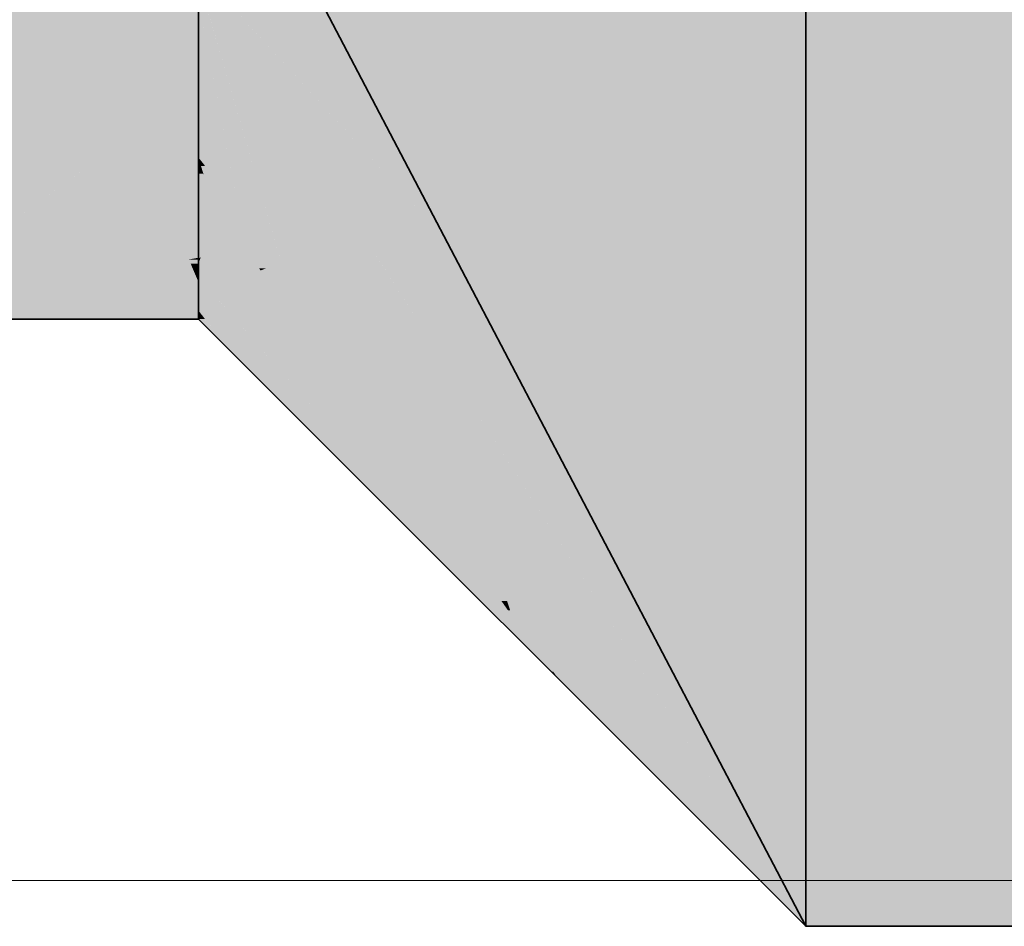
# Model space of a CAD drawing. Extents: x -350 to 540, y -53 to 541.
# Tile 134 of 256: x -148.86 to -145.3, y 115.59 to 118.87. Entities that reach past the tile are written whole.
import ezdxf

# ---------------------------------------------------------------- set-up
doc = ezdxf.new("R2010")
doc.units = 0
doc.layers.get('0').update_dxf_attribs({"lineweight": 35})
doc.layers.add('5_OG-SCHRAFF-FILL', color=7, linetype='Continuous', lineweight=25)
for name, color, linetype, lineweight, true_color in [('L_Abluft', 7, 'Continuous', 35, 0xf7d209), ('L_Abluft-Shading', 7, 'Continuous', 35, 0xf7d209), ('L_Zuluft', 6, 'Continuous', 35, 0xff00ff), ('L_Zuluft-Shading', 6, 'Continuous', 35, 0xff00ff)]:
    doc.layers.add(name, color=color, linetype=linetype, lineweight=lineweight, true_color=true_color)

# ---------------------------------------------------------------- blocks, each defined once
blk = doc.blocks.new('Shading-A06HSWD2NL', base_point=(-148.2151, 121.7878))
at = {"layer": 'L_Zuluft-Shading', "color": 6, "true_color": 0xff00ff}
for points in [[(-146.0152, 115.5878), (-145.0152, 115.5878), (-146.0152, 123.9878)], [(-145.0152, 115.5878), (-146.0152, 123.9878), (-145.0152, 123.9878)]]:
    blk.add_solid(points, dxfattribs=at)
at = {"layer": 'L_Zuluft-Shading', "color": 6, "true_color": 0xfb00fb}
for points in [[(-147.3399, 118.117), (-146.0152, 119.3422), (-147.9817, 119.3422)], [(-146.0152, 118.117), (-147.3399, 118.117), (-146.0152, 119.3422)], [(-147.3195, 118.0779), (-146.0152, 118.117), (-147.3399, 118.117)], [(-146.0152, 118.0779), (-147.3195, 118.0779), (-146.0152, 118.117)], [(-146.0152, 115.5878), (-146.0152, 118.0779), (-147.3195, 118.0779)]]:
    blk.add_solid(points, dxfattribs=at)
at = {"layer": 'L_Zuluft-Shading', "color": 6, "true_color": 0xea00ea}
for points in [[(-147.3195, 118.0779), (-147.8294, 119.0515), (-148.2151, 119.0515)], [(-147.6102, 118.0779), (-148.1885, 119.0225), (-148.2151, 119.0225)], [(-147.3195, 118.0779), (-147.6102, 118.0779), (-148.1885, 119.0225)], [(-147.5956, 118.0553), (-147.3195, 118.0779), (-147.6102, 118.0779)], [(-147.3076, 118.0553), (-147.5956, 118.0553), (-147.3195, 118.0779)], [(-146.0152, 115.5878), (-147.3076, 118.0553), (-147.5956, 118.0553)]]:
    blk.add_solid(points, dxfattribs=at)
at = {"layer": 'L_Zuluft-Shading', "color": 6, "true_color": 0xf500f5}
for points in [[(-149.0152, 118.7878), (-148.2151, 118.7878), (-148.2151, 119.0167)], [(-149.0152, 118.7878), (-148.2514, 119.0063), (-149.0152, 119.0063)]]:
    blk.add_solid(points, dxfattribs=at)
at = {"layer": 'L_Zuluft-Shading', "color": 212, "true_color": 0xc600c6}
for points in [[(-147.5956, 118.0553), (-147.933, 118.0553), (-148.2151, 119.0225)], [(-148.1845, 118.7878), (-148.2151, 118.7878), (-148.2151, 118.9495)], [(-148.0715, 118.1917), (-148.1939, 118.9495), (-148.2151, 118.9495)], [(-147.9728, 118.1917), (-148.0715, 118.1917), (-148.1939, 118.9495)], [(-148.2151, 118.3736), (-148.1845, 118.7878), (-148.2151, 118.7878)], [(-148.106, 118.3736), (-148.2151, 118.3736), (-148.1845, 118.7878)], [(-148.0715, 118.1917), (-148.106, 118.3736), (-148.2151, 118.3736)], [(-147.915, 117.9935), (-147.9728, 118.1917), (-148.0715, 118.1917)], [(-147.915, 117.9935), (-147.5956, 118.0553), (-147.933, 118.0553)], [(-147.5561, 117.9935), (-147.915, 117.9935), (-147.5956, 118.0553)], [(-146.0152, 115.5878), (-147.5561, 117.9935), (-147.915, 117.9935)]]:
    blk.add_solid(points, dxfattribs=at)
at = {"layer": 'L_Zuluft-Shading', "color": 212, "true_color": 0xe400e4}
for points in [[(-148.5657, 118.3736), (-148.2151, 118.3736), (-149.0152, 118.7878)], [(-148.2151, 118.3736), (-149.0152, 118.7878), (-148.2151, 118.7878)], [(-148.6493, 118.4507), (-149.0152, 118.4507), (-149.0152, 118.7878)], [(-148.8583, 118.4238), (-149.0152, 118.4238), (-149.0152, 118.4507)], [(-148.5657, 118.3736), (-148.6493, 118.4507), (-149.0152, 118.4507)], [(-149.0152, 118.3736), (-148.8583, 118.4238), (-149.0152, 118.4238)], [(-149.0152, 118.3736), (-148.5657, 118.3736), (-148.8583, 118.4238)]]:
    blk.add_solid(points, dxfattribs=at)
at = {"layer": 'L_Zuluft-Shading', "color": 212, "true_color": 0xcd00cd}
for points in [[(-149.0152, 118.0558), (-148.5657, 118.3736), (-149.0152, 118.3736)], [(-149.0152, 118.0558), (-148.2715, 118.0558), (-148.5812, 118.3626)], [(-148.5812, 118.3626), (-148.4569, 118.3626), (-148.5657, 118.3736)], [(-148.2715, 118.0558), (-148.5812, 118.3626), (-148.4569, 118.3626)], [(-148.2151, 118.3382), (-148.2151, 118.3736), (-148.5657, 118.3736)], [(-148.4421, 118.3382), (-148.2151, 118.3382), (-148.4569, 118.3626)], [(-148.2715, 118.0558), (-148.2151, 118.0558), (-148.4421, 118.3382)], [(-148.2151, 118.0558), (-148.4421, 118.3382), (-148.2151, 118.3382)]]:
    blk.add_solid(points, dxfattribs=at)
at = {"layer": 'L_Zuluft-Shading', "color": 214, "true_color": 0xaa00aa}
for points in [[(-148.2127, 118.3428), (-148.2151, 118.3428), (-148.2151, 118.3736)], [(-148.2043, 118.3379), (-148.2123, 118.3379), (-148.2151, 118.3736)], [(-148.0715, 118.1917), (-148.105, 118.1917), (-148.2151, 118.3736)], [(-148.1767, 118.3102), (-148.1958, 118.3102), (-148.2151, 118.3736)], [(-147.976, 117.9401), (-148.2151, 117.9401), (-148.2151, 118.3428)], [(-148.2123, 118.3379), (-148.2127, 118.3428), (-148.2151, 118.3428)], [(-148.1958, 118.3102), (-148.2043, 118.3379), (-148.2123, 118.3379)], [(-147.9946, 117.9713), (-148.1767, 118.3102), (-148.1958, 118.3102)], [(-147.9716, 117.9713), (-147.9946, 117.9713), (-148.1767, 118.3102)], [(-147.9716, 117.9713), (-148.0715, 118.1917), (-148.105, 118.1917)], [(-147.915, 117.9935), (-147.9817, 117.9935), (-148.0715, 118.1917)], [(-147.9902, 117.964), (-147.9716, 117.9713), (-147.9946, 117.9713)], [(-147.8917, 117.964), (-147.9902, 117.964), (-147.915, 117.9935)], [(-147.5601, 117.2397), (-147.8917, 117.964), (-147.9902, 117.964)], [(-147.9716, 117.9713), (-147.915, 117.9935), (-147.9817, 117.9935)], [(-147.3197, 117.2397), (-147.5601, 117.2397), (-147.8917, 117.964)], [(-147.5601, 117.2397), (-147.976, 117.9401), (-148.2151, 117.9401)], [(-146.0152, 115.5878), (-147.3197, 117.2397), (-147.5601, 117.2397)]]:
    blk.add_solid(points, dxfattribs=at)
at = {"layer": 'L_Zuluft-Shading', "color": 214, "true_color": 0xb000b0}
for points in [[(-149.0152, 117.856), (-148.2715, 118.0558), (-149.0152, 118.0558)], [(-148.2494, 118.0038), (-148.4651, 118.0038), (-148.2715, 118.0558)], [(-148.2431, 117.9888), (-148.2151, 118.0558), (-148.2715, 118.0558)], [(-148.2151, 117.9888), (-148.2431, 117.9888), (-148.2151, 118.0558)], [(-149.0152, 117.856), (-148.2494, 118.0038), (-148.4651, 118.0038)], [(-148.6681, 117.923), (-148.2151, 117.923), (-148.2494, 118.0038)], [(-148.2284, 117.9543), (-148.2151, 117.9888), (-148.2431, 117.9888)], [(-148.2151, 117.9543), (-148.2284, 117.9543), (-148.2151, 117.9888)], [(-148.2151, 117.923), (-148.2151, 117.9543), (-148.2284, 117.9543)], [(-149.0152, 117.856), (-148.2151, 117.856), (-148.6681, 117.923)], [(-148.2151, 117.856), (-148.6681, 117.923), (-148.2151, 117.923)]]:
    blk.add_solid(points, dxfattribs=at)
at = {"layer": 'L_Zuluft-Shading', "color": 214, "true_color": 0x8f008f}
for points in [[(-147.5601, 117.2397), (-147.6014, 117.2397), (-148.2151, 117.9401)], [(-148.1093, 117.8193), (-148.2151, 117.8193), (-148.2151, 117.9401)], [(-148.1911, 117.7878), (-148.2151, 117.7878), (-148.2151, 117.8193)], [(-148.1132, 117.6859), (-148.1093, 117.8193), (-148.2151, 117.8193)], [(-147.9924, 117.6859), (-148.1132, 117.6859), (-148.1093, 117.8193)], [(-148.1132, 117.6859), (-148.1911, 117.7878), (-148.2151, 117.7878)], [(-147.1362, 116.7089), (-147.9924, 117.6859), (-148.1132, 117.6859)], [(-147.1362, 116.7089), (-147.5601, 117.2397), (-147.6014, 117.2397)], [(-147.0637, 116.7089), (-147.1362, 116.7089), (-147.5601, 117.2397)], [(-146.0152, 115.5878), (-147.0637, 116.7089), (-147.1362, 116.7089)]]:
    blk.add_solid(points, dxfattribs=at)
at = {"layer": 'L_Zuluft-Shading', "color": 214, "true_color": 0x900090}
for points in [[(-148.2151, 117.8523), (-149.0152, 117.8523), (-148.2151, 117.856)], [(-149.0152, 117.8523), (-148.2151, 117.856), (-149.0152, 117.856)], [(-149.0152, 117.8086), (-148.2151, 117.8086), (-149.0152, 117.8523)], [(-148.2151, 117.8086), (-148.2151, 117.8523), (-149.0152, 117.8523)], [(-149.0152, 117.7878), (-148.2151, 117.7878), (-149.0152, 117.8086)], [(-148.2151, 117.7878), (-149.0152, 117.8086), (-148.2151, 117.8086)]]:
    blk.add_solid(points, dxfattribs=at)
blk = doc.blocks.new('Shading-A06HSWIQNL', base_point=(-148.2151, 121.7878))
at = {"layer": 'L_Abluft-Shading', "color": 40, "true_color": 0xf7d209}
for points in [[(-146.0152, 115.5878), (-145.0152, 115.5878), (-146.0152, 123.9878)], [(-145.0152, 115.5878), (-146.0152, 123.9878), (-145.0152, 123.9878)]]:
    blk.add_solid(points, dxfattribs=at)
at = {"layer": 'L_Abluft-Shading', "color": 40, "true_color": 0xf3cf08}
for points in [[(-147.3399, 118.117), (-146.0152, 119.3422), (-147.9817, 119.3422)], [(-146.0152, 118.117), (-147.3399, 118.117), (-146.0152, 119.3422)], [(-147.3195, 118.0779), (-146.0152, 118.117), (-147.3399, 118.117)], [(-146.0152, 118.0779), (-147.3195, 118.0779), (-146.0152, 118.117)], [(-147.2834, 118.009), (-146.0152, 118.0779), (-147.3195, 118.0779)], [(-146.0152, 118.009), (-147.2834, 118.009), (-146.0152, 118.0779)], [(-147.0991, 117.6572), (-146.0152, 118.009), (-147.2834, 118.009)], [(-146.0152, 117.9393), (-146.23, 117.9393), (-146.0152, 118.009)], [(-146.8843, 117.6572), (-147.0991, 117.6572), (-146.0152, 117.9393)], [(-147.0991, 117.6572), (-146.0152, 117.9393), (-146.23, 117.9393)], [(-146.0152, 117.5976), (-147.0679, 117.5976), (-146.0152, 117.9393)], [(-147.0679, 117.5976), (-146.8843, 117.6572), (-147.0991, 117.6572)], [(-146.0152, 115.5878), (-146.0152, 117.5976), (-147.0679, 117.5976)]]:
    blk.add_solid(points, dxfattribs=at)
at = {"layer": 'L_Abluft-Shading', "color": 52, "true_color": 0xe3c108}
for points in [[(-147.3195, 118.0779), (-147.8294, 119.0515), (-148.2151, 119.0515)], [(-147.6102, 118.0779), (-148.1885, 119.0225), (-148.2151, 119.0225)], [(-147.3195, 118.0779), (-147.6102, 118.0779), (-148.1885, 119.0225)], [(-147.5956, 118.0553), (-147.3195, 118.0779), (-147.6102, 118.0779)], [(-147.3076, 118.0553), (-147.5956, 118.0553), (-147.3195, 118.0779)], [(-147.3407, 117.6572), (-147.3076, 118.0553), (-147.5956, 118.0553)], [(-147.0991, 117.6572), (-147.3407, 117.6572), (-147.3076, 118.0553)], [(-147.2352, 117.4925), (-147.0991, 117.6572), (-147.3407, 117.6572)], [(-147.0679, 117.5976), (-147.1483, 117.5976), (-147.0991, 117.6572)], [(-147.1547, 117.4925), (-147.2352, 117.4925), (-147.0679, 117.5976)], [(-147.2352, 117.4925), (-147.0679, 117.5976), (-147.1483, 117.5976)], [(-146.9841, 117.4376), (-147.2, 117.4376), (-147.0679, 117.5976)], [(-147.2, 117.4376), (-147.1547, 117.4925), (-147.2352, 117.4925)], [(-146.0152, 115.5878), (-146.9841, 117.4376), (-147.2, 117.4376)]]:
    blk.add_solid(points, dxfattribs=at)
at = {"layer": 'L_Abluft-Shading', "color": 40, "true_color": 0xedca08}
for points in [[(-149.0152, 118.7878), (-148.2514, 119.0063), (-149.0152, 119.0063)], [(-149.0152, 118.7878), (-148.3416, 118.7878), (-148.4189, 118.9584)], [(-148.3416, 118.7878), (-148.2151, 118.7878), (-148.4189, 118.9584)], [(-148.2151, 118.7878), (-148.4189, 118.9584), (-148.2151, 118.9584)]]:
    blk.add_solid(points, dxfattribs=at)
at = {"layer": 'L_Abluft-Shading', "color": 42, "true_color": 0xc0a306}
for points in [[(-147.5956, 118.0553), (-147.933, 118.0553), (-148.2151, 119.0225)], [(-148.106, 118.3736), (-148.2151, 118.3736), (-148.2151, 118.9495)], [(-148.0715, 118.1917), (-148.1939, 118.9495), (-148.2151, 118.9495)], [(-147.9728, 118.1917), (-148.0715, 118.1917), (-148.1939, 118.9495)], [(-148.0715, 118.1917), (-148.106, 118.3736), (-148.2151, 118.3736)], [(-147.915, 117.9935), (-147.9728, 118.1917), (-148.0715, 118.1917)], [(-147.915, 117.9935), (-147.5956, 118.0553), (-147.933, 118.0553)], [(-147.5561, 117.9935), (-147.915, 117.9935), (-147.5956, 118.0553)], [(-147.5193, 117.4925), (-147.5561, 117.9935), (-147.915, 117.9935)], [(-147.2352, 117.4925), (-147.5193, 117.4925), (-147.5561, 117.9935)], [(-147.2435, 117.1432), (-147.2352, 117.4925), (-147.5193, 117.4925)], [(-147.2, 117.4376), (-147.2365, 117.4376), (-147.2352, 117.4925)], [(-147.2071, 117.1432), (-147.2435, 117.1432), (-147.2, 117.4376)], [(-147.2435, 117.1432), (-147.2, 117.4376), (-147.2365, 117.4376)], [(-146.9828, 117.0984), (-147.2081, 117.0984), (-147.2, 117.4376)], [(-147.2081, 117.0984), (-147.2071, 117.1432), (-147.2435, 117.1432)], [(-146.0152, 115.5878), (-146.9828, 117.0984), (-147.2081, 117.0984)]]:
    blk.add_solid(points, dxfattribs=at)
at = {"layer": 'L_Abluft-Shading', "color": 52, "true_color": 0xddbc08}
for points in [[(-148.6493, 118.4507), (-149.0152, 118.4507), (-149.0152, 118.7878)], [(-148.5657, 118.3736), (-148.2151, 118.3736), (-149.0152, 118.7878)], [(-148.2151, 118.3736), (-149.0152, 118.7878), (-148.3416, 118.7878)], [(-148.2151, 118.3736), (-148.2151, 118.7878), (-148.3416, 118.7878)], [(-148.8583, 118.4238), (-149.0152, 118.4238), (-149.0152, 118.4507)], [(-148.5657, 118.3736), (-148.6493, 118.4507), (-149.0152, 118.4507)], [(-149.0152, 118.3736), (-148.8583, 118.4238), (-149.0152, 118.4238)], [(-149.0152, 118.3736), (-148.5657, 118.3736), (-148.8583, 118.4238)]]:
    blk.add_solid(points, dxfattribs=at)
at = {"layer": 'L_Abluft-Shading', "color": 42, "true_color": 0xc6a807}
for points in [[(-149.0152, 118.0558), (-148.5657, 118.3736), (-149.0152, 118.3736)], [(-148.2151, 118.3382), (-148.6157, 118.3382), (-148.5657, 118.3736)], [(-148.2151, 118.3382), (-148.2151, 118.3736), (-148.5657, 118.3736)], [(-148.2151, 118.2846), (-148.6915, 118.2846), (-148.2151, 118.3382)], [(-148.6915, 118.2846), (-148.2151, 118.3382), (-148.6157, 118.3382)], [(-149.0152, 118.0558), (-148.2151, 118.2846), (-148.6915, 118.2846)], [(-149.0152, 118.0558), (-148.2151, 118.0558), (-148.2151, 118.2846)]]:
    blk.add_solid(points, dxfattribs=at)
at = {"layer": 'L_Abluft-Shading', "color": 54, "true_color": 0xa48c06}
for points in [[(-148.1908, 118.3428), (-148.2151, 118.3428), (-148.2151, 118.3736)], [(-148.1986, 118.3148), (-148.2151, 118.3148), (-148.2151, 118.3428)], [(-148.0078, 117.9935), (-148.1908, 118.3428), (-148.2151, 118.3428)], [(-147.915, 117.9935), (-148.0078, 117.9935), (-148.1908, 118.3428)], [(-148.2151, 118.2659), (-148.1986, 118.3148), (-148.2151, 118.3148)], [(-148.1695, 118.2659), (-148.2151, 118.2659), (-148.1986, 118.3148)], [(-148.0653, 118.0904), (-148.2151, 118.0904), (-148.1695, 118.2659)], [(-148.2151, 118.0904), (-148.1695, 118.2659), (-148.2151, 118.2659)], [(-148.2151, 118.0071), (-148.0653, 118.0904), (-148.2151, 118.0904)], [(-147.976, 117.9401), (-148.2151, 117.9401), (-148.0653, 118.0904)], [(-148.1433, 118.0121), (-148.2062, 118.0121), (-148.0653, 118.0904)], [(-148.2081, 118.0071), (-148.2151, 118.0071), (-148.2062, 118.0121)], [(-148.1666, 117.9888), (-148.2151, 117.9888), (-148.1433, 118.0121)], [(-148.2151, 117.9888), (-148.1433, 118.0121), (-148.2062, 118.0121)], [(-148.2151, 117.9888), (-148.2081, 118.0071), (-148.2151, 118.0071)], [(-148.2151, 117.9401), (-148.1666, 117.9888), (-148.2151, 117.9888)], [(-147.9902, 117.964), (-147.915, 117.9935), (-148.0078, 117.9935)], [(-147.8958, 117.964), (-147.9902, 117.964), (-147.915, 117.9935)], [(-147.5601, 117.2397), (-147.8958, 117.964), (-147.9902, 117.964)], [(-147.2435, 117.1432), (-147.3625, 117.1432), (-147.915, 117.9935)], [(-147.4252, 117.2397), (-147.5601, 117.2397), (-147.8958, 117.964)], [(-147.5601, 117.2397), (-147.976, 117.9401), (-148.2151, 117.9401)], [(-147.1181, 116.7671), (-147.4252, 117.2397), (-147.5601, 117.2397)], [(-147.1181, 116.7671), (-147.2435, 117.1432), (-147.3625, 117.1432)], [(-147.2081, 117.0984), (-147.2286, 117.0984), (-147.2435, 117.1432)], [(-147.1181, 116.7671), (-147.2081, 117.0984), (-147.2286, 117.0984)], [(-147.0976, 116.7671), (-147.1181, 116.7671), (-147.2081, 117.0984)], [(-146.9196, 116.7331), (-147.0863, 116.7331), (-147.2081, 117.0984)], [(-147.0863, 116.7331), (-147.0976, 116.7671), (-147.1181, 116.7671)], [(-146.0152, 115.5878), (-146.9196, 116.7331), (-147.0863, 116.7331)]]:
    blk.add_solid(points, dxfattribs=at)
at = {"layer": 'L_Abluft-Shading', "color": 54, "true_color": 0xaa9106}
for points in [[(-148.2151, 118.0104), (-149.0152, 118.0104), (-148.2151, 118.0558)], [(-149.0152, 118.0104), (-148.2151, 118.0558), (-149.0152, 118.0558)], [(-149.0152, 117.856), (-148.2151, 118.0104), (-149.0152, 118.0104)], [(-148.6681, 117.923), (-148.2151, 117.923), (-148.2494, 118.0038)], [(-148.2151, 118.0038), (-148.2494, 118.0038), (-148.2151, 118.0104)], [(-148.2151, 117.923), (-148.2151, 118.0038), (-148.2494, 118.0038)], [(-149.0152, 117.856), (-148.2151, 117.856), (-148.6681, 117.923)], [(-148.2151, 117.856), (-148.6681, 117.923), (-148.2151, 117.923)]]:
    blk.add_solid(points, dxfattribs=at)
at = {"layer": 'L_Abluft-Shading', "color": 56, "true_color": 0x8a7605}
for points in [[(-147.5601, 117.2397), (-147.6014, 117.2397), (-148.2151, 117.9401)], [(-148.1093, 117.8193), (-148.2151, 117.8193), (-148.2151, 117.9401)], [(-148.1911, 117.7878), (-148.2151, 117.7878), (-148.2151, 117.8193)], [(-148.1132, 117.6859), (-148.1093, 117.8193), (-148.2151, 117.8193)], [(-147.9924, 117.6859), (-148.1132, 117.6859), (-148.1093, 117.8193)], [(-148.1132, 117.6859), (-148.1911, 117.7878), (-148.2151, 117.7878)], [(-147.1362, 116.7089), (-147.9924, 117.6859), (-148.1132, 117.6859)], [(-147.1362, 116.7089), (-147.5601, 117.2397), (-147.6014, 117.2397)], [(-147.1181, 116.7671), (-147.1827, 116.7671), (-147.5601, 117.2397)], [(-147.1362, 116.7089), (-147.1181, 116.7671), (-147.1827, 116.7671)], [(-147.0773, 116.7089), (-147.1362, 116.7089), (-147.1181, 116.7671)], [(-147.0863, 116.7331), (-147.0942, 116.7331), (-147.1181, 116.7671)], [(-146.9383, 116.5109), (-147.0863, 116.7331), (-147.0942, 116.7331)], [(-146.9303, 116.5109), (-146.9383, 116.5109), (-147.0863, 116.7331)], [(-146.8536, 116.4843), (-146.9117, 116.4843), (-147.0863, 116.7331)], [(-146.9383, 116.5109), (-147.0773, 116.7089), (-147.1362, 116.7089)], [(-146.9117, 116.4843), (-146.9303, 116.5109), (-146.9383, 116.5109)], [(-146.0152, 115.5878), (-146.8536, 116.4843), (-146.9117, 116.4843)]]:
    blk.add_solid(points, dxfattribs=at)
at = {"layer": 'L_Abluft-Shading', "color": 44, "true_color": 0x8b7605}
for points in [[(-148.2151, 117.8523), (-149.0152, 117.8523), (-148.2151, 117.856)], [(-149.0152, 117.8523), (-148.2151, 117.856), (-149.0152, 117.856)], [(-149.0152, 117.8086), (-148.2151, 117.8086), (-149.0152, 117.8523)], [(-148.2151, 117.8086), (-148.2151, 117.8523), (-149.0152, 117.8523)], [(-149.0152, 117.7878), (-148.2151, 117.7878), (-149.0152, 117.8086)], [(-148.2151, 117.7878), (-149.0152, 117.8086), (-148.2151, 117.8086)]]:
    blk.add_solid(points, dxfattribs=at)
blk = doc.blocks.new('Referenz-A06HSWJKNL', base_point=(-324.9507, -4.1032))
at = {"layer": '5_OG-SCHRAFF-FILL', "color": 0, "lineweight": 13}
blk.add_line((-230.8436, 115.7543), (-80.4524, 115.7543), dxfattribs=at)
blk = doc.blocks.new('Rohrübergang  symmetrisch-A06HSWK0NL', base_point=(-149.0152, 115.5878))
at = {"color": 0, "linetype": 'ByBlock', "lineweight": -2, "ltscale": 0.35}
for p, q in [((-146.0152, 123.9878), (-146.0152, 115.5878)), ((-148.2152, 119.7878), (-146.0152, 115.5878)), ((-148.2152, 117.7878), (-148.2152, 118.9594)), ((-149.0152, 117.7878), (-148.2152, 117.7878)), ((-148.2152, 117.7878), (-146.0152, 115.5878)), ((-145.0152, 115.5878), (-146.0152, 115.5878))]:
    blk.add_line(p, q, dxfattribs=at)
blk = doc.blocks.new('Rohrübergang  symmetrisch-A06HSWK4NL', base_point=(-149.0152, 115.5878))
at = {"color": 0, "linetype": 'ByBlock', "lineweight": -2, "ltscale": 0.35}
for p, q in [((-146.0152, 123.9878), (-146.0152, 115.5878)), ((-148.2152, 119.7878), (-146.0152, 115.5878)), ((-148.2152, 117.7878), (-148.2152, 118.9594)), ((-149.0152, 117.7878), (-148.2152, 117.7878)), ((-148.2152, 117.7878), (-146.0152, 115.5878)), ((-145.0152, 115.5878), (-146.0152, 115.5878))]:
    blk.add_line(p, q, dxfattribs=at)

msp = doc.modelspace()

# ---------------------------------------------------------------- block references
at = {"color": 251, "lineweight": 25, "ltscale": 0.25, "true_color": 0x585858}
msp.add_blockref('Referenz-A06HSWJKNL', (-324.9507, -4.1032), dxfattribs=at)
at = {"layer": 'L_Abluft'}
msp.add_blockref('Shading-A06HSWIQNL', (-148.2151, 121.7878), dxfattribs=at)
at = {"layer": 'L_Abluft', "ltscale": 0.35}
msp.add_blockref('Rohrübergang  symmetrisch-A06HSWK0NL', (-149.0152, 115.5878), dxfattribs=at)
at = {"layer": 'L_Zuluft'}
msp.add_blockref('Shading-A06HSWD2NL', (-148.2151, 121.7878), dxfattribs=at)
at = {"layer": 'L_Zuluft', "ltscale": 0.35}
msp.add_blockref('Rohrübergang  symmetrisch-A06HSWK4NL', (-149.0152, 115.5878), dxfattribs=at)

doc.saveas('drawing.dxf')
